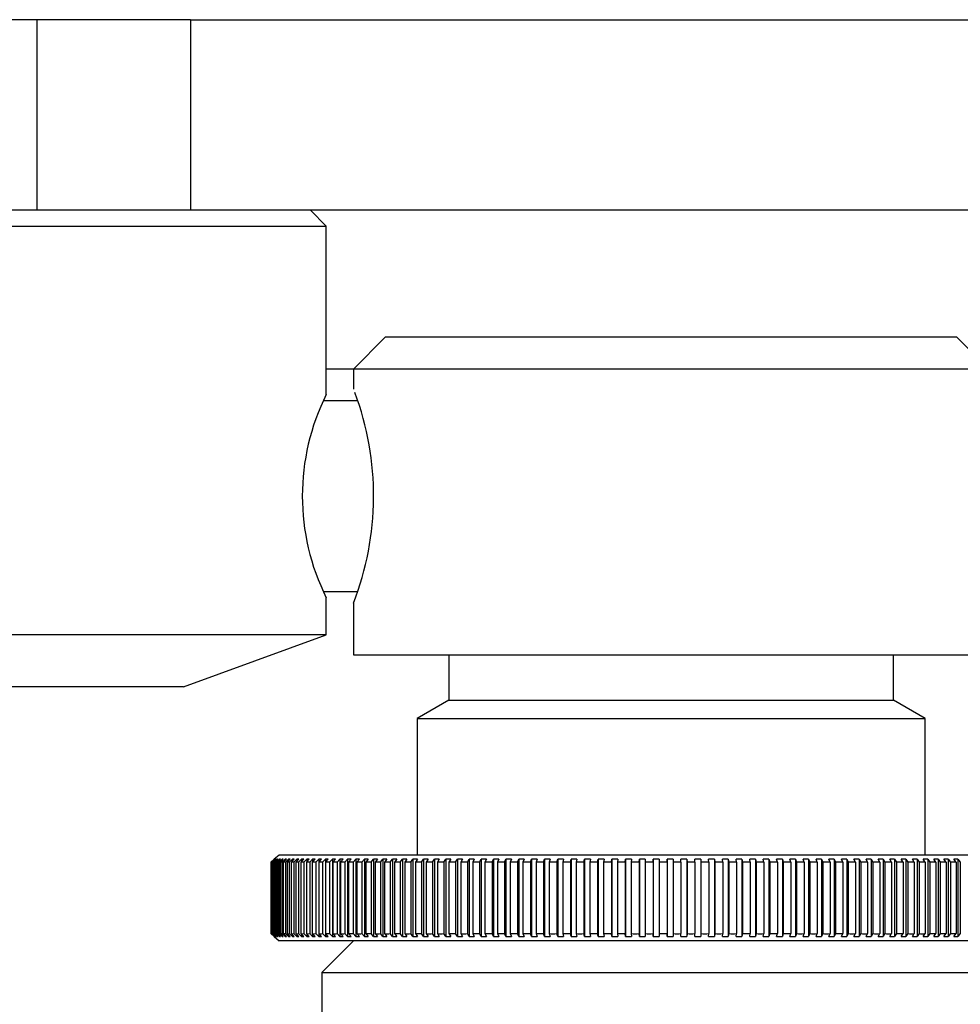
# Model space of a CAD drawing. Header units: millimetres. Extents: x 311 to 814, y 82 to 470.
# Tile 10 of 46: x 479.53 to 482.5, y 298.1 to 301.2. Entities that reach past the tile are written whole.
import ezdxf

# ---------------------------------------------------------------- set-up
doc = ezdxf.new("R2010")
doc.units = ezdxf.units.MM
for name, color, linetype in [('12453_-_COPIA', 7, 'Continuous'), ('12454', 7, 'Continuous'), ('12455', 7, 'Continuous'), ('14236', 7, 'Continuous'), ('14804', 7, 'Continuous'), ('14868', 7, 'Continuous'), ('24440___MIDDLE_P', 7, 'Continuous'), ('Livello3', 7, 'Continuous')]:
    doc.layers.add(name, color=color, linetype=linetype)

# ---------------------------------------------------------------- blocks, each defined once
blk = doc.blocks.new('SE1')
at = {"layer": '12453_-_COPIA', "color": 7, "linetype": 'Continuous'}
for p, q in [((84.3673, 260.7364), (84.3173, 260.7864)), ((82.8673, 260.7364), (84.3673, 260.7364)), ((84.3673, 260.2063), (84.3673, 260.7364)), ((84.3673, 259.4501), (84.3673, 259.5664)), ((84.3673, 259.4501), (82.8673, 259.4501)), ((83.9173, 259.2864), (84.3673, 259.4501)), ((83.9173, 259.2864), (83.3173, 259.2864))]:
    blk.add_line(p, q, dxfattribs=at)
blk.add_arc((85.007, 259.8864), 0.7153, 153.4249, 206.5751, dxfattribs=at)
at = {"layer": '12454', "color": 7, "linetype": 'Continuous'}
for p, q in [((84.5531, 260.3864), (84.4531, 260.2864)), ((86.3531, 260.3864), (84.5531, 260.3864)), ((86.4173, 260.3221), (86.3531, 260.3864)), ((86.4531, 260.2864), (84.4531, 260.2864)), ((84.4531, 260.2864), (84.4531, 260.223)), ((84.4531, 259.5497), (84.4531, 259.3864)), ((84.4531, 259.3864), (86.4531, 259.3864)), ((84.7531, 259.3864), (84.7531, 259.2441)), ((86.1531, 259.2441), (86.1531, 259.3864)), ((84.7531, 259.2441), (84.6531, 259.1864)), ((84.7531, 259.2441), (86.1531, 259.2441)), ((86.2531, 259.1864), (86.1531, 259.2441)), ((84.6531, 259.1864), (86.2531, 259.1864)), ((84.6531, 259.1864), (84.6531, 258.7564)), ((86.2531, 258.7564), (86.2531, 259.1864))]:
    blk.add_line(p, q, dxfattribs=at)
blk.add_arc((83.5881, 259.8864), 0.9282, 338.7314, 20.5413, dxfattribs=at)
at = {"layer": '12455', "color": 7, "linetype": 'Continuous'}
for p, q in [((84.4531, 258.4864), (84.3531, 258.3864)), ((84.3531, 258.3864), (86.5531, 258.3864)), ((84.3531, 258.3864), (84.3531, 257.0864))]:
    blk.add_line(p, q, dxfattribs=at)
at = {"layer": '14236', "color": 7, "linetype": 'Continuous'}
blk.add_line((84.4531, 260.2864), (84.3673, 260.2864), dxfattribs=at)
at = {"layer": '14804', "color": 7, "linetype": 'Continuous'}
for p, q in [((84.4653, 260.1864), (84.3586, 260.1864)), ((84.3587, 259.5864), (84.4653, 259.5864))]:
    blk.add_line(p, q, dxfattribs=at)
at = {"layer": '14868', "color": 7, "linetype": 'Continuous'}
for p, q in [((84.2031, 258.7428), (84.193, 258.7339)), ((84.193, 258.7339), (84.193, 258.5088)), ((84.1934, 258.7339), (84.2035, 258.7428)), ((84.1934, 258.7339), (84.1934, 258.5088)), ((84.2041, 258.7428), (84.194, 258.7339)), ((84.194, 258.7339), (84.194, 258.5088)), ((84.1952, 258.7339), (84.2053, 258.7428)), ((84.1952, 258.7339), (84.1952, 258.5088)), ((84.2065, 258.7428), (84.1965, 258.7339)), ((84.1965, 258.7339), (84.1965, 258.5088)), ((84.1986, 258.7339), (84.2087, 258.7428)), ((84.1986, 258.7339), (84.1986, 258.5088)), ((84.2106, 258.7428), (84.2006, 258.7339)), ((84.2006, 258.7339), (84.2006, 258.5088)), ((84.2184, 258.7564), (84.2031, 258.7428)), ((84.2041, 258.7428), (84.2035, 258.7428)), ((84.2035, 258.7339), (84.2135, 258.7428)), ((84.2035, 258.7428), (84.2035, 258.7423)), ((84.2035, 258.7339), (84.2035, 258.5088)), ((84.2065, 258.7428), (84.2053, 258.7428)), ((84.2053, 258.7428), (84.2053, 258.7417)), ((84.2161, 258.7428), (84.2061, 258.7339)), ((84.2061, 258.7339), (84.2061, 258.5088)), ((84.2106, 258.7428), (84.2087, 258.7428)), ((84.2087, 258.7428), (84.2087, 258.7411)), ((84.21, 258.7339), (84.2199, 258.7428)), ((84.21, 258.7339), (84.21, 258.5088)), ((84.2231, 258.7428), (84.2132, 258.7339)), ((84.2132, 258.7339), (84.2132, 258.5088)), ((84.2161, 258.7428), (84.2135, 258.7428)), ((84.2135, 258.7428), (84.2135, 258.7405)), ((84.2179, 258.7339), (84.2278, 258.7428)), ((84.2179, 258.7339), (84.2179, 258.5088)), ((86.6878, 258.7564), (84.2184, 258.7564)), ((84.2231, 258.7428), (84.2199, 258.7428)), ((84.2199, 258.7428), (84.2199, 258.7399)), ((84.2316, 258.7428), (84.2218, 258.7339)), ((84.2218, 258.7339), (84.2218, 258.5088)), ((84.2274, 258.7339), (84.2372, 258.7428)), ((84.2274, 258.7339), (84.2274, 258.5088)), ((84.2316, 258.7428), (84.2278, 258.7428)), ((84.2278, 258.7428), (84.2278, 258.7393)), ((84.2416, 258.7428), (84.2319, 258.7339)), ((84.2319, 258.7339), (84.2319, 258.5088)), ((84.2416, 258.7428), (84.2372, 258.7428)), ((84.2372, 258.7428), (84.2372, 258.7387)), ((84.2383, 258.7339), (84.248, 258.7428)), ((84.2383, 258.7339), (84.2383, 258.5088)), ((84.2531, 258.7428), (84.2435, 258.7339)), ((84.2435, 258.7339), (84.2435, 258.5088)), ((84.2531, 258.7428), (84.248, 258.7428)), ((84.248, 258.7428), (84.248, 258.7381)), ((84.2507, 258.7339), (84.2604, 258.7428)), ((84.2507, 258.7339), (84.2507, 258.5088)), ((84.2661, 258.7428), (84.2566, 258.7339)), ((84.2566, 258.7339), (84.2566, 258.5088)), ((84.2661, 258.7428), (84.2604, 258.7428)), ((84.2604, 258.7428), (84.2604, 258.7375)), ((84.2646, 258.7339), (84.2742, 258.7428)), ((84.2646, 258.7339), (84.2646, 258.5088)), ((84.2805, 258.7428), (84.2711, 258.7339)), ((84.2711, 258.7339), (84.2711, 258.5088)), ((84.2805, 258.7428), (84.2742, 258.7428)), ((84.2742, 258.7428), (84.2742, 258.7368)), ((84.28, 258.7339), (84.2894, 258.7428)), ((84.28, 258.7339), (84.28, 258.5088)), ((84.2963, 258.7428), (84.287, 258.7339)), ((84.287, 258.7339), (84.287, 258.5088)), ((84.2963, 258.7428), (84.2894, 258.7428)), ((84.2894, 258.7428), (84.2894, 258.7361)), ((84.2967, 258.7339), (84.306, 258.7428)), ((84.2967, 258.7339), (84.2967, 258.5088)), ((84.3135, 258.7428), (84.3044, 258.7339)), ((84.3044, 258.7339), (84.3044, 258.5088)), ((84.3135, 258.7428), (84.306, 258.7428)), ((84.306, 258.7428), (84.306, 258.7355)), ((84.3149, 258.7339), (84.3241, 258.7428)), ((84.3149, 258.7339), (84.3149, 258.5088)), ((84.3322, 258.7428), (84.3232, 258.7339)), ((84.3232, 258.7339), (84.3232, 258.5088)), ((84.3322, 258.7428), (84.3241, 258.7428)), ((84.3241, 258.7428), (84.3241, 258.7347)), ((84.3345, 258.7339), (84.3435, 258.7428)), ((84.3345, 258.7339), (84.3345, 258.5088)), ((84.3522, 258.7428), (84.3434, 258.7339)), ((84.3434, 258.7339), (84.3434, 258.5088)), ((84.3522, 258.7428), (84.3435, 258.7428)), ((84.3435, 258.7428), (84.3435, 258.734)), ((84.3554, 258.7339), (84.3642, 258.7428)), ((84.3554, 258.7339), (84.3554, 258.5088)), ((84.3735, 258.7428), (84.3642, 258.7428)), ((84.3642, 258.7428), (84.3642, 258.4999)), ((84.3735, 258.7428), (84.3649, 258.7339)), ((84.3649, 258.7339), (84.3649, 258.5088)), ((84.3777, 258.7339), (84.3863, 258.7428)), ((84.3777, 258.7339), (84.3777, 258.5088)), ((84.3961, 258.7428), (84.3863, 258.7428)), ((84.3863, 258.7428), (84.3863, 258.4999)), ((84.3961, 258.7428), (84.3877, 258.7339)), ((84.3877, 258.7339), (84.3877, 258.5088)), ((84.4012, 258.7339), (84.4097, 258.7428)), ((84.4012, 258.7339), (84.4012, 258.5088)), ((84.4201, 258.7428), (84.4097, 258.7428)), ((84.4097, 258.7428), (84.4097, 258.4999)), ((84.4201, 258.7428), (84.4118, 258.7339)), ((84.4118, 258.7339), (84.4118, 258.5088)), ((84.4261, 258.7339), (84.4344, 258.7428)), ((84.4261, 258.7339), (84.4261, 258.5088)), ((84.4453, 258.7428), (84.4344, 258.7428)), ((84.4344, 258.7428), (84.4344, 258.4999)), ((84.4453, 258.7428), (84.4372, 258.7339)), ((84.4372, 258.7339), (84.4372, 258.5088)), ((84.4522, 258.7339), (84.4603, 258.7428)), ((84.4522, 258.7339), (84.4522, 258.5088)), ((84.4717, 258.7428), (84.4603, 258.7428)), ((84.4603, 258.7428), (84.4603, 258.4999)), ((84.4717, 258.7428), (84.4639, 258.7339)), ((84.4639, 258.7339), (84.4639, 258.5088)), ((84.4795, 258.7339), (84.4874, 258.7428)), ((84.4795, 258.7339), (84.4795, 258.5088)), ((84.4993, 258.7428), (84.4874, 258.7428)), ((84.4874, 258.7428), (84.4874, 258.4999)), ((84.4993, 258.7428), (84.4917, 258.7339)), ((84.4917, 258.7339), (84.4917, 258.5088)), ((84.508, 258.7339), (84.5157, 258.7428)), ((84.508, 258.7339), (84.508, 258.5088)), ((84.5281, 258.7428), (84.5157, 258.7428)), ((84.5157, 258.7428), (84.5157, 258.4999)), ((84.5281, 258.7428), (84.5207, 258.7339)), ((84.5207, 258.7339), (84.5207, 258.5088)), ((84.5377, 258.7339), (84.5451, 258.7428)), ((84.5377, 258.7339), (84.5377, 258.5088)), ((84.558, 258.7428), (84.5451, 258.7428)), ((84.5451, 258.7428), (84.5451, 258.4999)), ((84.558, 258.7428), (84.5509, 258.7339)), ((84.5509, 258.7339), (84.5509, 258.5088)), ((84.5685, 258.7339), (84.5756, 258.7428)), ((84.5685, 258.7339), (84.5685, 258.5088)), ((84.589, 258.7428), (84.5756, 258.7428)), ((84.5756, 258.7428), (84.5756, 258.4999)), ((84.589, 258.7428), (84.5821, 258.7339)), ((84.5821, 258.7339), (84.5821, 258.5088)), ((84.6003, 258.7339), (84.6072, 258.7428)), ((84.6003, 258.7339), (84.6003, 258.5088)), ((84.621, 258.7428), (84.6072, 258.7428)), ((84.6072, 258.7428), (84.6072, 258.4999)), ((84.621, 258.7428), (84.6144, 258.7339)), ((84.6144, 258.7339), (84.6144, 258.5088)), ((84.6332, 258.7339), (84.6399, 258.7428)), ((84.6332, 258.7339), (84.6332, 258.5088)), ((84.6541, 258.7428), (84.6399, 258.7428)), ((84.6399, 258.7428), (84.6399, 258.4999)), ((84.6541, 258.7428), (84.6478, 258.7339)), ((84.6478, 258.7339), (84.6478, 258.5088)), ((84.6671, 258.7339), (84.6735, 258.7428)), ((84.6671, 258.7339), (84.6671, 258.5088)), ((84.6881, 258.7428), (84.6735, 258.7428)), ((84.6735, 258.7428), (84.6735, 258.4999)), ((84.6881, 258.7428), (84.6821, 258.7339)), ((84.6821, 258.7339), (84.6821, 258.5088)), ((84.702, 258.7339), (84.7081, 258.7428)), ((84.702, 258.7339), (84.702, 258.5088)), ((84.7231, 258.7428), (84.7081, 258.7428)), ((84.7081, 258.7428), (84.7081, 258.4999)), ((84.7231, 258.7428), (84.7173, 258.7339)), ((84.7173, 258.7339), (84.7173, 258.5088)), ((84.7378, 258.7339), (84.7435, 258.7428)), ((84.7378, 258.7339), (84.7378, 258.5088)), ((84.759, 258.7428), (84.7435, 258.7428)), ((84.7435, 258.7428), (84.7435, 258.4999)), ((84.759, 258.7428), (84.7535, 258.7339)), ((84.7535, 258.7339), (84.7535, 258.5088)), ((84.7744, 258.7339), (84.7799, 258.7428)), ((84.7744, 258.7339), (84.7744, 258.5088)), ((84.7957, 258.7428), (84.7799, 258.7428)), ((84.7799, 258.7428), (84.7799, 258.4999)), ((84.7957, 258.7428), (84.7905, 258.7339)), ((84.7905, 258.7339), (84.7905, 258.5088)), ((84.8119, 258.7339), (84.8171, 258.7428)), ((84.8119, 258.7339), (84.8119, 258.5088)), ((84.8332, 258.7428), (84.8171, 258.7428)), ((84.8171, 258.7428), (84.8171, 258.4999)), ((84.8332, 258.7428), (84.8283, 258.7339)), ((84.8283, 258.7339), (84.8283, 258.5088)), ((84.8501, 258.7339), (84.855, 258.7428)), ((84.8501, 258.7339), (84.8501, 258.5088)), ((84.8714, 258.7428), (84.855, 258.7428)), ((84.855, 258.7428), (84.855, 258.4999)), ((84.8714, 258.7428), (84.8668, 258.7339)), ((84.8668, 258.7339), (84.8668, 258.5088)), ((84.8891, 258.7339), (84.8937, 258.7428)), ((84.8891, 258.7339), (84.8891, 258.5088)), ((84.9104, 258.7428), (84.8937, 258.7428)), ((84.8937, 258.7428), (84.8937, 258.4999)), ((84.9104, 258.7428), (84.9061, 258.7339)), ((84.9061, 258.7339), (84.9061, 258.5088)), ((84.9288, 258.7339), (84.933, 258.7428)), ((84.9288, 258.7339), (84.9288, 258.5088)), ((84.95, 258.7428), (84.933, 258.7428)), ((84.933, 258.7428), (84.933, 258.4999)), ((84.95, 258.7428), (84.9461, 258.7339)), ((84.9461, 258.7339), (84.9461, 258.5088)), ((84.9691, 258.7339), (84.973, 258.7428)), ((84.9691, 258.7339), (84.9691, 258.5088)), ((84.9903, 258.7428), (84.973, 258.7428)), ((84.973, 258.7428), (84.973, 258.4999)), ((84.9903, 258.7428), (84.9866, 258.7339)), ((84.9866, 258.7339), (84.9866, 258.5088)), ((85.01, 258.7339), (85.0136, 258.7428)), ((85.01, 258.7339), (85.01, 258.5088)), ((85.0311, 258.7428), (85.0136, 258.7428)), ((85.0136, 258.7428), (85.0136, 258.4999)), ((85.0311, 258.7428), (85.0278, 258.7339)), ((85.0278, 258.7339), (85.0278, 258.5088)), ((85.0514, 258.7339), (85.0547, 258.7428)), ((85.0514, 258.7339), (85.0514, 258.5088)), ((85.0724, 258.7428), (85.0547, 258.7428)), ((85.0547, 258.7428), (85.0547, 258.4999)), ((85.0724, 258.7428), (85.0694, 258.7339)), ((85.0694, 258.7339), (85.0694, 258.5088)), ((85.0933, 258.7339), (85.0963, 258.7428)), ((85.0933, 258.7339), (85.0933, 258.5088)), ((85.1142, 258.7428), (85.0963, 258.7428)), ((85.0963, 258.7428), (85.0963, 258.4999)), ((85.1142, 258.7428), (85.1116, 258.7339)), ((85.1116, 258.7339), (85.1116, 258.5088)), ((85.1357, 258.7339), (85.1383, 258.7428)), ((85.1357, 258.7339), (85.1357, 258.5088)), ((85.1564, 258.7428), (85.1383, 258.7428)), ((85.1383, 258.7428), (85.1383, 258.4999)), ((85.1564, 258.7428), (85.1541, 258.7339)), ((85.1541, 258.7339), (85.1541, 258.5088)), ((85.1784, 258.7339), (85.1807, 258.7428)), ((85.1784, 258.7339), (85.1784, 258.5088)), ((85.1989, 258.7428), (85.1807, 258.7428)), ((85.1807, 258.7428), (85.1807, 258.4999)), ((85.1989, 258.7428), (85.197, 258.7339)), ((85.197, 258.7339), (85.197, 258.5088)), ((85.2215, 258.7339), (85.2235, 258.7428)), ((85.2215, 258.7339), (85.2215, 258.5088)), ((85.2418, 258.7428), (85.2235, 258.7428)), ((85.2235, 258.7428), (85.2235, 258.4999)), ((85.2418, 258.7428), (85.2402, 258.7339)), ((85.2402, 258.7339), (85.2402, 258.5088)), ((85.2649, 258.7339), (85.2665, 258.7428)), ((85.2649, 258.7339), (85.2649, 258.5088)), ((85.2849, 258.7428), (85.2665, 258.7428)), ((85.2665, 258.7428), (85.2665, 258.4999)), ((85.2849, 258.7428), (85.2837, 258.7339)), ((85.2837, 258.7339), (85.2837, 258.5088)), ((85.3085, 258.7339), (85.3097, 258.7428)), ((85.3085, 258.7339), (85.3085, 258.5088)), ((85.3283, 258.7428), (85.3097, 258.7428)), ((85.3097, 258.7428), (85.3097, 258.4999)), ((85.3283, 258.7428), (85.3274, 258.7339)), ((85.3274, 258.7339), (85.3274, 258.5088)), ((85.3523, 258.7339), (85.3532, 258.7428)), ((85.3523, 258.7339), (85.3523, 258.5088)), ((85.3717, 258.7428), (85.3532, 258.7428)), ((85.3532, 258.7428), (85.3532, 258.4999)), ((85.3717, 258.7428), (85.3712, 258.7339)), ((85.3712, 258.7339), (85.3712, 258.5088)), ((85.3962, 258.7339), (85.3967, 258.7428)), ((85.3962, 258.7339), (85.3962, 258.5088)), ((85.4153, 258.7428), (85.3967, 258.7428)), ((85.3967, 258.7428), (85.3967, 258.4999)), ((85.4153, 258.7428), (85.4151, 258.7339)), ((85.4151, 258.7339), (85.4151, 258.5088)), ((85.4401, 258.7339), (85.4403, 258.7428)), ((85.4401, 258.7339), (85.4401, 258.5088)), ((85.459, 258.7428), (85.4403, 258.7428)), ((85.4403, 258.7428), (85.4403, 258.4999)), ((85.459, 258.7428), (85.4591, 258.7339)), ((85.459, 258.7428), (85.459, 258.4999)), ((85.4591, 258.7339), (85.4591, 258.5088)), ((85.4841, 258.7339), (85.484, 258.7428)), ((85.5026, 258.7428), (85.484, 258.7428)), ((85.4841, 258.7339), (85.4841, 258.5088)), ((85.5026, 258.7428), (85.5031, 258.7339)), ((85.5026, 258.7428), (85.5026, 258.4999)), ((85.5031, 258.7339), (85.5031, 258.5088)), ((85.528, 258.7339), (85.5275, 258.7428)), ((85.5461, 258.7428), (85.5275, 258.7428)), ((85.528, 258.7339), (85.528, 258.5088)), ((85.5461, 258.7428), (85.547, 258.7339)), ((85.5461, 258.7428), (85.5461, 258.4999)), ((85.547, 258.7339), (85.547, 258.5088)), ((85.5719, 258.7339), (85.571, 258.7428)), ((85.5896, 258.7428), (85.571, 258.7428)), ((85.5719, 258.7339), (85.5719, 258.5088)), ((85.5896, 258.7428), (85.5908, 258.7339)), ((85.5896, 258.7428), (85.5896, 258.4999)), ((85.5908, 258.7339), (85.5908, 258.5088)), ((85.6156, 258.7339), (85.6144, 258.7428)), ((85.6329, 258.7428), (85.6144, 258.7428)), ((85.6156, 258.7339), (85.6156, 258.5088)), ((85.6329, 258.7428), (85.6344, 258.7339)), ((85.6329, 258.7428), (85.6329, 258.4999)), ((85.6344, 258.7339), (85.6344, 258.5088)), ((85.6591, 258.7339), (85.6576, 258.7428)), ((85.6759, 258.7428), (85.6576, 258.7428)), ((85.6591, 258.7339), (85.6591, 258.5088)), ((85.6759, 258.7428), (85.6778, 258.7339)), ((85.6759, 258.7428), (85.6759, 258.4999)), ((85.6778, 258.7339), (85.6778, 258.5088)), ((85.7024, 258.7339), (85.7005, 258.7428)), ((85.7187, 258.7428), (85.7005, 258.7428)), ((85.7024, 258.7339), (85.7024, 258.5088)), ((85.7187, 258.7428), (85.721, 258.7339)), ((85.7187, 258.7428), (85.7187, 258.4999)), ((85.721, 258.7339), (85.721, 258.5088)), ((85.7453, 258.7339), (85.7431, 258.7428)), ((85.7612, 258.7428), (85.7431, 258.7428)), ((85.7453, 258.7339), (85.7453, 258.5088)), ((85.7612, 258.7428), (85.7638, 258.7339)), ((85.7612, 258.7428), (85.7612, 258.4999)), ((85.7638, 258.7339), (85.7638, 258.5088)), ((85.7879, 258.7339), (85.7853, 258.7428)), ((85.8033, 258.7428), (85.7853, 258.7428)), ((85.7879, 258.7339), (85.7879, 258.5088)), ((85.8033, 258.7428), (85.8062, 258.7339)), ((85.8033, 258.7428), (85.8033, 258.4999)), ((85.8062, 258.7339), (85.8062, 258.5088)), ((85.8301, 258.7339), (85.8272, 258.7428)), ((85.8449, 258.7428), (85.8272, 258.7428)), ((85.8301, 258.7339), (85.8301, 258.5088)), ((85.8449, 258.7428), (85.8482, 258.7339)), ((85.8449, 258.7428), (85.8449, 258.4999)), ((85.8482, 258.7339), (85.8482, 258.5088)), ((85.8718, 258.7339), (85.8686, 258.7428)), ((85.8861, 258.7428), (85.8686, 258.7428)), ((85.8718, 258.7339), (85.8718, 258.5088)), ((85.8861, 258.7428), (85.8897, 258.7339)), ((85.8861, 258.7428), (85.8861, 258.4999)), ((85.8897, 258.7339), (85.8897, 258.5088)), ((85.9131, 258.7339), (85.9095, 258.7428)), ((85.9268, 258.7428), (85.9095, 258.7428)), ((85.9131, 258.7339), (85.9131, 258.5088)), ((85.9268, 258.7428), (85.9307, 258.7339)), ((85.9268, 258.7428), (85.9268, 258.4999)), ((85.9307, 258.7339), (85.9307, 258.5088)), ((85.9537, 258.7339), (85.9498, 258.7428)), ((85.9669, 258.7428), (85.9498, 258.7428)), ((85.9537, 258.7339), (85.9537, 258.5088)), ((85.9669, 258.7428), (85.9711, 258.7339)), ((85.9669, 258.7428), (85.9669, 258.4999)), ((85.9711, 258.7339), (85.9711, 258.5088)), ((85.9938, 258.7339), (85.9895, 258.7428)), ((86.0063, 258.7428), (85.9895, 258.7428)), ((85.9938, 258.7339), (85.9938, 258.5088)), ((86.0063, 258.7428), (86.0109, 258.7339)), ((86.0063, 258.7428), (86.0063, 258.4999)), ((86.0109, 258.7339), (86.0109, 258.5088)), ((86.0332, 258.7339), (86.0286, 258.7428)), ((86.0451, 258.7428), (86.0286, 258.7428)), ((86.0332, 258.7339), (86.0332, 258.5088)), ((86.0451, 258.7428), (86.05, 258.7339)), ((86.0451, 258.7428), (86.0451, 258.4999)), ((86.05, 258.7339), (86.05, 258.5088)), ((86.0719, 258.7339), (86.067, 258.7428)), ((86.0832, 258.7428), (86.067, 258.7428)), ((86.0719, 258.7339), (86.0719, 258.5088)), ((86.0832, 258.7428), (86.0883, 258.7339)), ((86.0832, 258.7428), (86.0832, 258.4999)), ((86.0883, 258.7339), (86.0883, 258.5088)), ((86.1098, 258.7339), (86.1046, 258.7428)), ((86.1205, 258.7428), (86.1046, 258.7428)), ((86.1098, 258.7339), (86.1098, 258.5088)), ((86.1205, 258.7428), (86.1259, 258.7339)), ((86.1205, 258.7428), (86.1205, 258.4999)), ((86.1259, 258.7339), (86.1259, 258.5088)), ((86.1469, 258.7339), (86.1415, 258.7428)), ((86.1569, 258.7428), (86.1415, 258.7428)), ((86.1469, 258.7339), (86.1469, 258.5088)), ((86.1569, 258.7428), (86.1627, 258.7339)), ((86.1569, 258.7428), (86.1569, 258.4999)), ((86.1627, 258.7339), (86.1627, 258.5088)), ((86.1832, 258.7339), (86.1775, 258.7428)), ((86.1926, 258.7428), (86.1775, 258.7428)), ((86.1832, 258.7339), (86.1832, 258.5088)), ((86.1926, 258.7428), (86.1986, 258.7339)), ((86.1926, 258.7428), (86.1926, 258.4999)), ((86.1986, 258.7339), (86.1986, 258.5088)), ((86.2186, 258.7339), (86.2126, 258.7428)), ((86.2273, 258.7428), (86.2126, 258.7428)), ((86.2186, 258.7339), (86.2186, 258.5088)), ((86.2273, 258.7428), (86.2336, 258.7339)), ((86.2273, 258.7428), (86.2273, 258.4999)), ((86.2336, 258.7339), (86.2336, 258.5088)), ((86.2531, 258.7339), (86.2468, 258.7428)), ((86.2611, 258.7428), (86.2468, 258.7428)), ((86.2531, 258.7339), (86.2531, 258.5088)), ((86.2611, 258.7428), (86.2676, 258.7339)), ((86.2611, 258.7428), (86.2611, 258.4999)), ((86.2676, 258.7339), (86.2676, 258.5088)), ((86.2865, 258.7339), (86.28, 258.7428)), ((86.2939, 258.7428), (86.28, 258.7428)), ((86.2865, 258.7339), (86.2865, 258.5088)), ((86.2939, 258.7428), (86.3007, 258.7339)), ((86.2939, 258.7428), (86.2939, 258.4999)), ((86.3007, 258.7339), (86.3007, 258.5088)), ((86.319, 258.7339), (86.3122, 258.7428)), ((86.3256, 258.7428), (86.3122, 258.7428)), ((86.319, 258.7339), (86.319, 258.5088)), ((86.3256, 258.7428), (86.3327, 258.7339)), ((86.3256, 258.7428), (86.3256, 258.4999)), ((86.3327, 258.7339), (86.3327, 258.5088)), ((86.3504, 258.7339), (86.3433, 258.7428)), ((86.3563, 258.7428), (86.3433, 258.7428)), ((86.3504, 258.7339), (86.3504, 258.5088)), ((86.3563, 258.7428), (86.3637, 258.7339)), ((86.3563, 258.7428), (86.3563, 258.4999)), ((86.3637, 258.7339), (86.3637, 258.5088)), ((84.193, 258.5088), (84.2031, 258.4999)), ((84.2035, 258.4999), (84.1934, 258.5088)), ((84.194, 258.5088), (84.2041, 258.4999)), ((84.2053, 258.4999), (84.1952, 258.5088)), ((84.1965, 258.5088), (84.2065, 258.4999)), ((84.2087, 258.4999), (84.1986, 258.5088)), ((84.2006, 258.5088), (84.2106, 258.4999)), ((84.2031, 258.4999), (84.2184, 258.4864)), ((84.2135, 258.4999), (84.2035, 258.5088)), ((84.2035, 258.5004), (84.2035, 258.4999)), ((84.2035, 258.4999), (84.2041, 258.4999)), ((84.2053, 258.501), (84.2053, 258.4999)), ((84.2053, 258.4999), (84.2065, 258.4999)), ((84.2061, 258.5088), (84.2161, 258.4999)), ((84.2087, 258.5016), (84.2087, 258.4999)), ((84.2087, 258.4999), (84.2106, 258.4999)), ((84.2199, 258.4999), (84.21, 258.5088)), ((84.2132, 258.5088), (84.2231, 258.4999)), ((84.2135, 258.5022), (84.2135, 258.4999)), ((84.2135, 258.4999), (84.2161, 258.4999)), ((84.2278, 258.4999), (84.2179, 258.5088)), ((86.6878, 258.4864), (84.2184, 258.4864)), ((84.2199, 258.5028), (84.2199, 258.4999)), ((84.2199, 258.4999), (84.2231, 258.4999)), ((84.2218, 258.5088), (84.2316, 258.4999)), ((84.2372, 258.4999), (84.2274, 258.5088)), ((84.2278, 258.5034), (84.2278, 258.4999)), ((84.2278, 258.4999), (84.2316, 258.4999)), ((84.2319, 258.5088), (84.2416, 258.4999)), ((84.2372, 258.504), (84.2372, 258.4999)), ((84.2372, 258.4999), (84.2416, 258.4999)), ((84.248, 258.4999), (84.2383, 258.5088)), ((84.2435, 258.5088), (84.2531, 258.4999)), ((84.248, 258.5046), (84.248, 258.4999)), ((84.248, 258.4999), (84.2531, 258.4999)), ((84.2604, 258.4999), (84.2507, 258.5088)), ((84.2566, 258.5088), (84.2661, 258.4999)), ((84.2604, 258.5052), (84.2604, 258.4999)), ((84.2604, 258.4999), (84.2661, 258.4999)), ((84.2742, 258.4999), (84.2646, 258.5088)), ((84.2711, 258.5088), (84.2805, 258.4999)), ((84.2742, 258.5059), (84.2742, 258.4999)), ((84.2742, 258.4999), (84.2805, 258.4999)), ((84.2894, 258.4999), (84.28, 258.5088)), ((84.287, 258.5088), (84.2963, 258.4999)), ((84.2894, 258.5066), (84.2894, 258.4999)), ((84.2894, 258.4999), (84.2963, 258.4999)), ((84.306, 258.4999), (84.2967, 258.5088)), ((84.3044, 258.5088), (84.3135, 258.4999)), ((84.306, 258.5072), (84.306, 258.4999)), ((84.306, 258.4999), (84.3135, 258.4999)), ((84.3241, 258.4999), (84.3149, 258.5088)), ((84.3232, 258.5088), (84.3322, 258.4999)), ((84.3241, 258.508), (84.3241, 258.4999)), ((84.3241, 258.4999), (84.3322, 258.4999)), ((84.3435, 258.4999), (84.3345, 258.5088)), ((84.3434, 258.5088), (84.3522, 258.4999)), ((84.3435, 258.5087), (84.3435, 258.4999)), ((84.3435, 258.4999), (84.3522, 258.4999)), ((84.3642, 258.4999), (84.3554, 258.5088)), ((84.3642, 258.4999), (84.3735, 258.4999)), ((84.3649, 258.5088), (84.3735, 258.4999)), ((84.3863, 258.4999), (84.3777, 258.5088)), ((84.3863, 258.4999), (84.3961, 258.4999)), ((84.3877, 258.5088), (84.3961, 258.4999)), ((84.4097, 258.4999), (84.4012, 258.5088)), ((84.4097, 258.4999), (84.4201, 258.4999)), ((84.4118, 258.5088), (84.4201, 258.4999)), ((84.4344, 258.4999), (84.4261, 258.5088)), ((84.4344, 258.4999), (84.4453, 258.4999)), ((84.4372, 258.5088), (84.4453, 258.4999)), ((84.4603, 258.4999), (84.4522, 258.5088)), ((84.4603, 258.4999), (84.4717, 258.4999)), ((84.4639, 258.5088), (84.4717, 258.4999)), ((84.4874, 258.4999), (84.4795, 258.5088)), ((84.4874, 258.4999), (84.4993, 258.4999)), ((84.4917, 258.5088), (84.4993, 258.4999)), ((84.5157, 258.4999), (84.508, 258.5088)), ((84.5157, 258.4999), (84.5281, 258.4999)), ((84.5207, 258.5088), (84.5281, 258.4999)), ((84.5451, 258.4999), (84.5377, 258.5088)), ((84.5451, 258.4999), (84.558, 258.4999)), ((84.5509, 258.5088), (84.558, 258.4999)), ((84.5756, 258.4999), (84.5685, 258.5088)), ((84.5756, 258.4999), (84.589, 258.4999)), ((84.5821, 258.5088), (84.589, 258.4999)), ((84.6072, 258.4999), (84.6003, 258.5088)), ((84.6072, 258.4999), (84.621, 258.4999)), ((84.6144, 258.5088), (84.621, 258.4999)), ((84.6399, 258.4999), (84.6332, 258.5088)), ((84.6399, 258.4999), (84.6541, 258.4999)), ((84.6478, 258.5088), (84.6541, 258.4999)), ((84.6735, 258.4999), (84.6671, 258.5088)), ((84.6735, 258.4999), (84.6881, 258.4999)), ((84.6821, 258.5088), (84.6881, 258.4999)), ((84.7081, 258.4999), (84.702, 258.5088)), ((84.7081, 258.4999), (84.7231, 258.4999)), ((84.7173, 258.5088), (84.7231, 258.4999)), ((84.7435, 258.4999), (84.7378, 258.5088)), ((84.7435, 258.4999), (84.759, 258.4999)), ((84.7535, 258.5088), (84.759, 258.4999)), ((84.7799, 258.4999), (84.7744, 258.5088)), ((84.7799, 258.4999), (84.7957, 258.4999)), ((84.7905, 258.5088), (84.7957, 258.4999)), ((84.8171, 258.4999), (84.8119, 258.5088)), ((84.8171, 258.4999), (84.8332, 258.4999)), ((84.8283, 258.5088), (84.8332, 258.4999)), ((84.855, 258.4999), (84.8501, 258.5088)), ((84.855, 258.4999), (84.8714, 258.4999)), ((84.8668, 258.5088), (84.8714, 258.4999)), ((84.8937, 258.4999), (84.8891, 258.5088)), ((84.8937, 258.4999), (84.9104, 258.4999)), ((84.9061, 258.5088), (84.9104, 258.4999)), ((84.933, 258.4999), (84.9288, 258.5088)), ((84.933, 258.4999), (84.95, 258.4999)), ((84.9461, 258.5088), (84.95, 258.4999)), ((84.973, 258.4999), (84.9691, 258.5088)), ((84.973, 258.4999), (84.9903, 258.4999)), ((84.9866, 258.5088), (84.9903, 258.4999)), ((85.0136, 258.4999), (85.01, 258.5088)), ((85.0136, 258.4999), (85.0311, 258.4999)), ((85.0278, 258.5088), (85.0311, 258.4999)), ((85.0547, 258.4999), (85.0514, 258.5088)), ((85.0547, 258.4999), (85.0724, 258.4999)), ((85.0694, 258.5088), (85.0724, 258.4999)), ((85.0963, 258.4999), (85.0933, 258.5088)), ((85.0963, 258.4999), (85.1142, 258.4999)), ((85.1116, 258.5088), (85.1142, 258.4999)), ((85.1383, 258.4999), (85.1357, 258.5088)), ((85.1383, 258.4999), (85.1564, 258.4999)), ((85.1541, 258.5088), (85.1564, 258.4999)), ((85.1807, 258.4999), (85.1784, 258.5088)), ((85.1807, 258.4999), (85.1989, 258.4999)), ((85.197, 258.5088), (85.1989, 258.4999)), ((85.2235, 258.4999), (85.2215, 258.5088)), ((85.2235, 258.4999), (85.2418, 258.4999)), ((85.2402, 258.5088), (85.2418, 258.4999)), ((85.2665, 258.4999), (85.2649, 258.5088)), ((85.2665, 258.4999), (85.2849, 258.4999)), ((85.2837, 258.5088), (85.2849, 258.4999)), ((85.3097, 258.4999), (85.3085, 258.5088)), ((85.3097, 258.4999), (85.3283, 258.4999)), ((85.3274, 258.5088), (85.3283, 258.4999)), ((85.3532, 258.4999), (85.3523, 258.5088)), ((85.3532, 258.4999), (85.3717, 258.4999)), ((85.3712, 258.5088), (85.3717, 258.4999)), ((85.3967, 258.4999), (85.3962, 258.5088)), ((85.3967, 258.4999), (85.4153, 258.4999)), ((85.4151, 258.5088), (85.4153, 258.4999)), ((85.4403, 258.4999), (85.4401, 258.5088)), ((85.4403, 258.4999), (85.459, 258.4999)), ((85.4591, 258.5088), (85.459, 258.4999)), ((85.484, 258.4999), (85.4841, 258.5088)), ((85.484, 258.4999), (85.5026, 258.4999)), ((85.5031, 258.5088), (85.5026, 258.4999)), ((85.5275, 258.4999), (85.528, 258.5088)), ((85.5275, 258.4999), (85.5461, 258.4999)), ((85.547, 258.5088), (85.5461, 258.4999)), ((85.571, 258.4999), (85.5719, 258.5088)), ((85.571, 258.4999), (85.5896, 258.4999)), ((85.5908, 258.5088), (85.5896, 258.4999)), ((85.6144, 258.4999), (85.6156, 258.5088)), ((85.6144, 258.4999), (85.6329, 258.4999)), ((85.6344, 258.5088), (85.6329, 258.4999)), ((85.6576, 258.4999), (85.6591, 258.5088)), ((85.6576, 258.4999), (85.6759, 258.4999)), ((85.6778, 258.5088), (85.6759, 258.4999)), ((85.7005, 258.4999), (85.7024, 258.5088)), ((85.7005, 258.4999), (85.7187, 258.4999)), ((85.721, 258.5088), (85.7187, 258.4999)), ((85.7431, 258.4999), (85.7453, 258.5088)), ((85.7431, 258.4999), (85.7612, 258.4999)), ((85.7638, 258.5088), (85.7612, 258.4999)), ((85.7853, 258.4999), (85.7879, 258.5088)), ((85.7853, 258.4999), (85.8033, 258.4999)), ((85.8062, 258.5088), (85.8033, 258.4999)), ((85.8272, 258.4999), (85.8301, 258.5088)), ((85.8272, 258.4999), (85.8449, 258.4999)), ((85.8482, 258.5088), (85.8449, 258.4999)), ((85.8686, 258.4999), (85.8718, 258.5088)), ((85.8686, 258.4999), (85.8861, 258.4999)), ((85.8897, 258.5088), (85.8861, 258.4999)), ((85.9095, 258.4999), (85.9131, 258.5088)), ((85.9095, 258.4999), (85.9268, 258.4999)), ((85.9307, 258.5088), (85.9268, 258.4999)), ((85.9498, 258.4999), (85.9537, 258.5088)), ((85.9498, 258.4999), (85.9669, 258.4999)), ((85.9711, 258.5088), (85.9669, 258.4999)), ((85.9895, 258.4999), (85.9938, 258.5088)), ((85.9895, 258.4999), (86.0063, 258.4999)), ((86.0109, 258.5088), (86.0063, 258.4999)), ((86.0286, 258.4999), (86.0332, 258.5088)), ((86.0286, 258.4999), (86.0451, 258.4999)), ((86.05, 258.5088), (86.0451, 258.4999)), ((86.067, 258.4999), (86.0719, 258.5088)), ((86.067, 258.4999), (86.0832, 258.4999)), ((86.0883, 258.5088), (86.0832, 258.4999)), ((86.1046, 258.4999), (86.1098, 258.5088)), ((86.1046, 258.4999), (86.1205, 258.4999)), ((86.1259, 258.5088), (86.1205, 258.4999)), ((86.1415, 258.4999), (86.1469, 258.5088)), ((86.1415, 258.4999), (86.1569, 258.4999)), ((86.1627, 258.5088), (86.1569, 258.4999)), ((86.1775, 258.4999), (86.1832, 258.5088)), ((86.1775, 258.4999), (86.1926, 258.4999)), ((86.1986, 258.5088), (86.1926, 258.4999)), ((86.2126, 258.4999), (86.2186, 258.5088)), ((86.2126, 258.4999), (86.2273, 258.4999)), ((86.2336, 258.5088), (86.2273, 258.4999)), ((86.2468, 258.4999), (86.2531, 258.5088)), ((86.2468, 258.4999), (86.2611, 258.4999)), ((86.2676, 258.5088), (86.2611, 258.4999)), ((86.28, 258.4999), (86.2865, 258.5088)), ((86.28, 258.4999), (86.2939, 258.4999)), ((86.3007, 258.5088), (86.2939, 258.4999)), ((86.3122, 258.4999), (86.319, 258.5088)), ((86.3122, 258.4999), (86.3256, 258.4999)), ((86.3327, 258.5088), (86.3256, 258.4999)), ((86.3433, 258.4999), (86.3504, 258.5088)), ((86.3433, 258.4999), (86.3563, 258.4999)), ((86.3637, 258.5088), (86.3563, 258.4999))]:
    blk.add_line(p, q, dxfattribs=at)
for centre, radius, start, end in [((84.1932, 258.7336), 0.000339, 57.1398, 122.8602), ((84.1946, 258.7304), 0.00353, 79.8891, 100.1109), ((84.1976, 258.7238), 0.0102, 84.0455, 95.9545), ((84.2021, 258.7137), 0.0202, 85.7782, 94.2218), ((84.2081, 258.7003), 0.0337, 86.727, 93.273), ((84.2156, 258.6836), 0.0504, 87.325, 92.675), ((84.2246, 258.6636), 0.0703, 87.736, 92.264), ((84.2351, 258.6405), 0.0934, 88.0354, 91.9646), ((84.2471, 258.6145), 0.1195, 88.2631, 91.7369), ((84.2606, 258.5855), 0.1485, 88.4417, 91.5583), ((84.2755, 258.5538), 0.1802, 88.5855, 91.4145), ((84.2919, 258.5195), 0.2145, 88.7035, 91.2965), ((84.3097, 258.4828), 0.2512, 88.802, 91.198), ((84.3288, 258.4438), 0.2902, 88.8854, 91.1146), ((84.3494, 258.4028), 0.3312, 88.9567, 91.0433), ((84.3713, 258.3599), 0.374, 89.0183, 90.9817), ((84.3945, 258.3154), 0.4186, 89.072, 90.928), ((84.419, 258.2695), 0.4645, 89.1191, 90.8809), ((84.4447, 258.2223), 0.5116, 89.1606, 90.8394), ((84.4717, 258.1742), 0.5598, 89.1975, 90.8025), ((84.4999, 258.1253), 0.6086, 89.2304, 90.7696), ((84.5292, 258.076), 0.658, 89.2598, 90.7402), ((84.5597, 258.0264), 0.7076, 89.2863, 90.7137), ((84.5912, 257.9767), 0.7572, 89.31, 90.69), ((84.6238, 257.9273), 0.8067, 89.3315, 90.6685), ((84.6574, 257.8783), 0.8556, 89.3509, 90.6491), ((84.692, 257.8301), 0.9039, 89.3685, 90.6315), ((84.7275, 257.7828), 0.9512, 89.3844, 90.6156), ((84.7639, 257.7361), 0.9979, 89.3991, 90.6009), ((84.8012, 257.6919), 1.0421, 89.4118, 90.5882), ((84.8392, 257.6487), 1.0852, 89.4237, 90.5763), ((84.878, 257.6074), 1.1265, 89.4343, 90.5657), ((84.9174, 257.5681), 1.1658, 89.4439, 90.5561), ((84.9576, 257.531), 1.2029, 89.4526, 90.5474), ((84.9983, 257.4963), 1.2376, 89.4603, 90.5397), ((85.0396, 257.4642), 1.2697, 89.4672, 90.5328), ((85.0814, 257.4348), 1.2992, 89.4732, 90.5268), ((85.1236, 257.4082), 1.3257, 89.4785, 90.5215), ((85.1663, 257.3847), 1.3493, 89.4831, 90.5169), ((85.2093, 257.3642), 1.3697, 89.487, 90.513), ((85.2525, 257.347), 1.3869, 89.4902, 90.5098), ((85.2961, 257.3331), 1.4009, 89.4927, 90.5073), ((85.3398, 257.3225), 1.4115, 89.4946, 90.5054), ((85.3837, 257.3153), 1.4187, 89.4959, 90.5041), ((85.4276, 257.3115), 1.4224, 89.4966, 90.5034), ((85.4716, 257.3113), 1.4227, 89.4966, 90.5034), ((85.5156, 257.3145), 1.4195, 89.4961, 90.5039), ((85.5594, 257.3211), 1.4129, 89.4949, 90.5051), ((85.6032, 257.3312), 1.4028, 89.4931, 90.5069), ((85.6468, 257.3446), 1.3894, 89.4906, 90.5094), ((85.6901, 257.3613), 1.3726, 89.4875, 90.5125), ((85.7331, 257.3813), 1.3527, 89.4838, 90.5162), ((85.7758, 257.4043), 1.3296, 89.4793, 90.5207), ((85.8182, 257.4304), 1.3035, 89.4741, 90.5259), ((85.86, 257.4594), 1.2746, 89.4682, 90.5318), ((85.9014, 257.4911), 1.2429, 89.4614, 90.5386), ((85.9422, 257.5254), 1.2086, 89.4539, 90.5461), ((85.9824, 257.5621), 1.1718, 89.4454, 90.5546), ((86.022, 257.6011), 1.1329, 89.4359, 90.5641), ((86.0609, 257.6421), 1.0919, 89.4254, 90.5746), ((86.0991, 257.685), 1.049, 89.4138, 90.5862), ((86.1364, 257.7295), 1.0045, 89.4009, 90.5991), ((86.1729, 257.7754), 0.9585, 89.3868, 90.6132), ((86.2086, 257.8226), 0.9114, 89.3711, 90.6289), ((86.2433, 257.8707), 0.8633, 89.3538, 90.6462), ((86.2771, 257.9195), 0.8144, 89.3347, 90.6653), ((86.3099, 257.9689), 0.765, 89.3136, 90.6864), ((86.3416, 258.0185), 0.7154, 89.2902, 90.7098), ((84.1932, 258.5091), 0.000339, 237.1398, 302.8602), ((84.1946, 258.5123), 0.00353, 259.8891, 280.1109), ((84.1976, 258.5189), 0.0102, 264.0455, 275.9545), ((84.2021, 258.529), 0.0202, 265.7782, 274.2218), ((84.2081, 258.5424), 0.0337, 266.727, 273.273), ((84.2156, 258.5591), 0.0504, 267.325, 272.675), ((84.2246, 258.5791), 0.0703, 267.736, 272.264), ((84.2351, 258.6022), 0.0934, 268.0354, 271.9646), ((84.2471, 258.6282), 0.1195, 268.2631, 271.7369), ((84.2606, 258.6572), 0.1485, 268.4417, 271.5583), ((84.2755, 258.6889), 0.1802, 268.5855, 271.4145), ((84.2919, 258.7232), 0.2145, 268.7035, 271.2965), ((84.3097, 258.7599), 0.2512, 268.802, 271.198), ((84.3288, 258.7989), 0.2902, 268.8854, 271.1146), ((84.3494, 258.8399), 0.3312, 268.9567, 271.0433), ((84.3713, 258.8828), 0.374, 269.0183, 270.9817), ((84.3945, 258.9273), 0.4186, 269.072, 270.928), ((84.419, 258.9732), 0.4645, 269.1191, 270.8809), ((84.4447, 259.0204), 0.5116, 269.1606, 270.8394), ((84.4717, 259.0685), 0.5598, 269.1975, 270.8025), ((84.4999, 259.1174), 0.6086, 269.2304, 270.7696), ((84.5292, 259.1667), 0.658, 269.2598, 270.7402), ((84.5597, 259.2163), 0.7076, 269.2863, 270.7137), ((84.5912, 259.266), 0.7572, 269.31, 270.69), ((84.6238, 259.3154), 0.8067, 269.3315, 270.6685), ((84.6574, 259.3644), 0.8556, 269.3509, 270.6491), ((84.692, 259.4126), 0.9039, 269.3685, 270.6315), ((84.7275, 259.4599), 0.9512, 269.3844, 270.6156), ((84.7639, 259.5066), 0.9978, 269.3991, 270.6009), ((84.8012, 259.5508), 1.0421, 269.4118, 270.5882), ((84.8392, 259.594), 1.0852, 269.4237, 270.5763), ((84.878, 259.6353), 1.1265, 269.4343, 270.5657), ((84.9174, 259.6746), 1.1658, 269.4439, 270.5561), ((84.9576, 259.7117), 1.2029, 269.4526, 270.5474), ((84.9983, 259.7464), 1.2376, 269.4603, 270.5397), ((85.0396, 259.7785), 1.2697, 269.4672, 270.5328), ((85.0814, 259.8079), 1.2992, 269.4732, 270.5268), ((85.1236, 259.8345), 1.3257, 269.4785, 270.5215), ((85.1663, 259.858), 1.3493, 269.4831, 270.5169), ((85.2093, 259.8785), 1.3697, 269.487, 270.513), ((85.2525, 259.8957), 1.3869, 269.4902, 270.5098), ((85.2961, 259.9097), 1.4009, 269.4927, 270.5073), ((85.3398, 259.9202), 1.4115, 269.4946, 270.5054), ((85.3837, 259.9274), 1.4187, 269.4959, 270.5041), ((85.4276, 259.9312), 1.4224, 269.4966, 270.5034), ((85.4716, 259.9314), 1.4227, 269.4966, 270.5034), ((85.5156, 259.9282), 1.4195, 269.4961, 270.5039), ((85.5594, 259.9216), 1.4129, 269.4949, 270.5051), ((85.6032, 259.9115), 1.4028, 269.4931, 270.5069), ((85.6468, 259.8981), 1.3894, 269.4906, 270.5094), ((85.6901, 259.8814), 1.3726, 269.4875, 270.5125), ((85.7331, 259.8614), 1.3527, 269.4838, 270.5162), ((85.7758, 259.8384), 1.3296, 269.4793, 270.5207), ((85.8182, 259.8123), 1.3035, 269.4741, 270.5259), ((85.86, 259.7833), 1.2746, 269.4682, 270.5318), ((85.9014, 259.7516), 1.2429, 269.4614, 270.5386), ((85.9422, 259.7173), 1.2086, 269.4539, 270.5461), ((85.9824, 259.6806), 1.1718, 269.4454, 270.5546), ((86.022, 259.6416), 1.1329, 269.4359, 270.5641), ((86.0609, 259.6006), 1.0919, 269.4254, 270.5746), ((86.0991, 259.5577), 1.049, 269.4138, 270.5862), ((86.1364, 259.5132), 1.0045, 269.4009, 270.5991), ((86.1729, 259.4673), 0.9585, 269.3868, 270.6132), ((86.2086, 259.4201), 0.9114, 269.3711, 270.6289), ((86.2433, 259.372), 0.8633, 269.3538, 270.6462), ((86.2771, 259.3232), 0.8144, 269.3347, 270.6653), ((86.3099, 259.2738), 0.765, 269.3136, 270.6864), ((86.3416, 259.2242), 0.7154, 269.2902, 270.7098)]:
    blk.add_arc(centre, radius, start, end, dxfattribs=at)
at = {"layer": '24440___MIDDLE_P', "color": 7, "linetype": 'Continuous'}
for p, q in [((83.4558, 261.3864), (62.6923, 261.3864)), ((83.94, 261.3864), (83.4558, 261.3864)), ((83.4558, 261.3864), (83.4558, 260.7864)), ((83.94, 261.3864), (86.8447, 261.3864)), ((83.94, 261.3864), (83.94, 260.7864)), ((83.4558, 260.7864), (62.6923, 260.7864)), ((83.94, 260.7864), (83.4558, 260.7864)), ((86.8447, 260.7864), (83.94, 260.7864))]:
    blk.add_line(p, q, dxfattribs=at)

msp = doc.modelspace()

# ---------------------------------------------------------------- block references
at = {"layer": 'Livello3'}
msp.add_blockref('SE1', (396.1321, 39.8186), dxfattribs=at)

doc.saveas('drawing.dxf')
